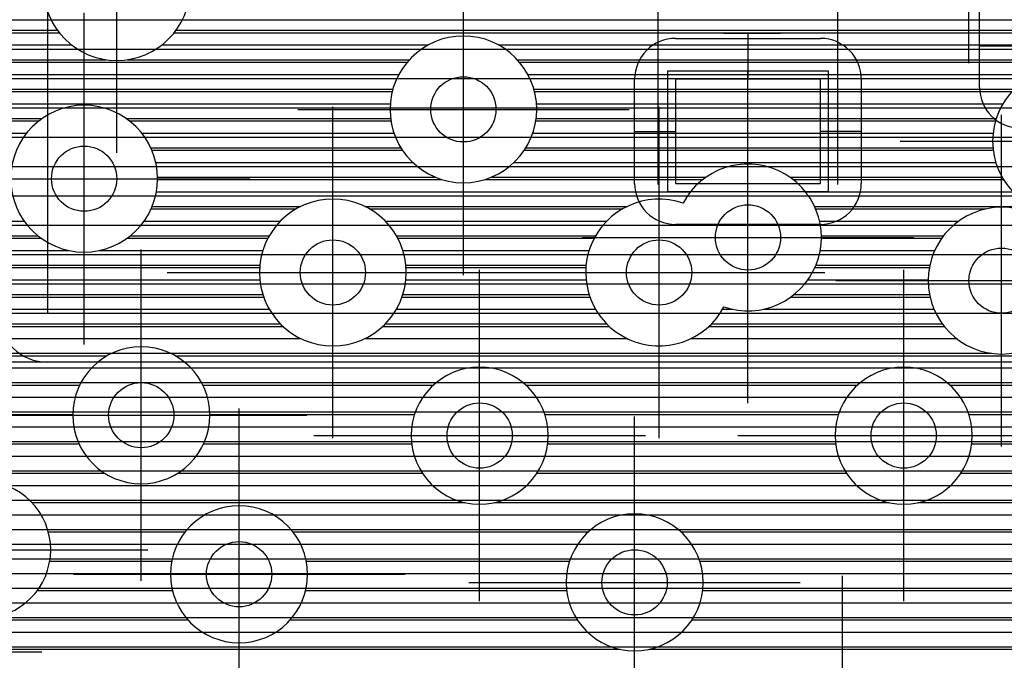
# Model space of a CAD drawing. Extents: x 25 to 291, y 23 to 136.
# Tile 45 of 147: x 70.45 to 76.49, y 32.55 to 36.47. Entities that reach past the tile are written whole.
import ezdxf

# ---------------------------------------------------------------- set-up
doc = ezdxf.new("R2010")
doc.units = 0
doc.layers.get('0').update_dxf_attribs({"linetype": 'CONTINUOUS'})
for name, color, linetype in [('copper_layer_2', 1, 'CONTINUOUS'), ('copper_layer_3', 3, 'CONTINUOUS'), ('copper_layer_bottom', 4, 'CONTINUOUS'), ('copper_layer_top', 5, 'CONTINUOUS'), ('drill_drawing', 6, 'CONTINUOUS'), ('paste_mask_top', 2, 'CONTINUOUS'), ('silkscreen_top', 1, 'CONTINUOUS'), ('solder_mask_top', 1, 'CONTINUOUS')]:
    doc.layers.add(name, color=color, linetype=linetype)

# ---------------------------------------------------------------- blocks, each defined once
blk = doc.blocks.new('D20')
blk.add_circle((0, 0), 0.2)
blk = doc.blocks.new('D484')
blk.add_lwpolyline([(0.4445, 0.32004), (-0.4445, 0.32004), (-0.4445, -0.32004), (0.4445, -0.32004)], close=True)
blk = doc.blocks.new('D570')
blk.add_lwpolyline([(0.49276, 0.3683), (-0.49276, 0.3683), (-0.49276, -0.3683), (0.49276, -0.3683)], close=True)

msp = doc.modelspace()

# ---------------------------------------------------------------- linework, layer by layer
at = {"layer": 'copper_layer_2', "color": 1}
for points in [[(82.525273, 34.891542), (82.525273, 64.550165), (67.741681, 64.550165), (67.500127, 64.308611), (67.500127, 34.675133), (82.308865, 34.675133), (82.525273, 34.891542)], [(67.500127, 36.474727), (82.525273, 36.474727)], [(67.500127, 36.294641), (82.525273, 36.294641)], [(67.500127, 36.114808), (82.525273, 36.114808)], [(67.500127, 35.934722), (82.525273, 35.934722)], [(67.500127, 35.754636), (82.525273, 35.754636)], [(67.500127, 35.574803), (82.525273, 35.574803)], [(67.500127, 35.394717), (82.525273, 35.394717)], [(67.500127, 35.21463), (82.525273, 35.21463)], [(67.500127, 35.034798), (82.525273, 35.034798)], [(67.500127, 34.854712), (82.488443, 34.854712)], [(82.308865, 34.375159), (67.500127, 34.375159)], [(33.750064, 34.339853), (86.050292, 34.339853)], [(33.750064, 34.249682), (86.050292, 34.249682)], [(33.750064, 34.159766), (86.050292, 34.159766)], [(33.750064, 34.06985), (86.050292, 34.06985)], [(33.750064, 33.97968), (86.050292, 33.97968)], [(44.122428, 33.889764), (86.050292, 33.889764)], [(44.282957, 33.799848), (86.050292, 33.799848)], [(44.393447, 33.709677), (86.050292, 33.709677)], [(44.477013, 33.619761), (86.050292, 33.619761)], [(44.541783, 33.529845), (86.050292, 33.529845)], [(44.592329, 33.439675), (86.050292, 33.439675)], [(44.630937, 33.349759), (86.050292, 33.349759)], [(44.659385, 33.259843), (86.050292, 33.259843)], [(44.678181, 33.169672), (86.050292, 33.169672)], [(44.688341, 33.079756), (86.050292, 33.079756)], [(44.689611, 32.98984), (86.050292, 32.98984)], [(44.682499, 32.89967), (86.050292, 32.89967)], [(44.666497, 32.809754), (82.615443, 32.809754)], [(44.641351, 32.719837), (82.454661, 32.719837)], [(44.606299, 32.629667), (82.381509, 32.629667)]]:
    msp.add_lwpolyline(points, dxfattribs=at)
at = {"layer": 'copper_layer_3', "color": 3}
for points in [[(71.500127, 36.675133), (71.500127, 36.675133), (71.500127, 36.675133, 1), (70.599949, 36.675133), (70.599949, 36.675133), (70.599949, 36.675133, 1), (71.500127, 36.675133), (71.500127, 36.675133)], [(71.500127, 36.675133), (71.500127, 36.675133), (71.500127, 36.675133, 1), (70.599949, 36.675133), (70.599949, 36.675133), (70.599949, 36.675133, 1), (71.500127, 36.675133), (71.500127, 36.675133)], [(73.625095, 35.92507), (73.625095, 35.92507), (73.625095, 35.92507, 1), (72.725425, 35.92507), (72.725425, 35.92507), (72.725425, 35.92507, 1), (73.625095, 35.92507), (73.625095, 35.92507)], [(73.625095, 35.92507), (73.625095, 35.92507), (73.625095, 35.92507, 1), (72.725425, 35.92507), (72.725425, 35.92507), (72.725425, 35.92507, 1), (73.625095, 35.92507), (73.625095, 35.92507)], [(77.320041, 35.729997), (77.320041, 35.729997), (77.320041, 35.729997, 1), (76.420371, 35.729997), (76.420371, 35.729997), (76.420371, 35.729997, 1), (77.320041, 35.729997), (77.320041, 35.729997)], [(77.320041, 35.729997), (77.320041, 35.729997), (77.320041, 35.729997, 1), (76.420371, 35.729997), (76.420371, 35.729997), (76.420371, 35.729997, 1), (77.320041, 35.729997), (77.320041, 35.729997)], [(71.300229, 35.500127), (71.300229, 35.500127), (71.300229, 35.500127, 1), (70.400051, 35.500127), (70.400051, 35.500127), (70.400051, 35.500127, 1), (71.300229, 35.500127), (71.300229, 35.500127)], [(71.300229, 35.500127), (71.300229, 35.500127), (71.300229, 35.500127, 1), (70.400051, 35.500127), (70.400051, 35.500127), (70.400051, 35.500127, 1), (71.300229, 35.500127), (71.300229, 35.500127)], [(74.772924, 34.714757), (74.772924, 34.714757), (74.772924, 34.714757, 2.175356), (74.522225, 35.350267), (74.522225, 35.350267)], [(72.825248, 34.92507), (72.825248, 34.92507), (72.825248, 34.92507, 1), (71.92507, 34.92507), (71.92507, 34.92507), (71.92507, 34.92507, 1), (72.825248, 34.92507), (72.825248, 34.92507)], [(72.825248, 34.92507), (72.825248, 34.92507), (72.825248, 34.92507, 1), (71.92507, 34.92507), (71.92507, 34.92507), (71.92507, 34.92507, 1), (72.825248, 34.92507), (72.825248, 34.92507)], [(74.522225, 35.350267), (74.522225, 35.350267, 2.174421), (74.772924, 34.714757), (74.772924, 34.714757)], [(76.92507, 34.875032), (76.92507, 34.875032), (76.92507, 34.875032, 1), (76.0254, 34.875032), (76.0254, 34.875032), (76.0254, 34.875032, 1), (76.92507, 34.875032), (76.92507, 34.875032)], [(76.92507, 34.875032), (76.92507, 34.875032), (76.92507, 34.875032, 1), (76.0254, 34.875032), (76.0254, 34.875032), (76.0254, 34.875032, 1), (76.92507, 34.875032), (76.92507, 34.875032)], [(71.620269, 34.050038), (71.620269, 34.050038), (71.620269, 34.050038, 1), (70.780036, 34.050038), (70.780036, 34.050038), (70.780036, 34.050038, 1), (71.620269, 34.050038), (71.620269, 34.050038)], [(71.620269, 34.050038), (71.620269, 34.050038), (71.620269, 34.050038, 1), (70.780036, 34.050038), (70.780036, 34.050038), (70.780036, 34.050038, 1), (71.620269, 34.050038), (71.620269, 34.050038)], [(73.695199, 33.92507), (73.695199, 33.92507), (73.695199, 33.92507, 1), (72.854966, 33.92507), (72.854966, 33.92507), (72.854966, 33.92507, 1), (73.695199, 33.92507), (73.695199, 33.92507)], [(73.695199, 33.92507), (73.695199, 33.92507), (73.695199, 33.92507, 1), (72.854966, 33.92507), (72.854966, 33.92507), (72.854966, 33.92507, 1), (73.695199, 33.92507), (73.695199, 33.92507)], [(76.295149, 33.92507), (76.295149, 33.92507), (76.295149, 33.92507, 1), (75.454915, 33.92507), (75.454915, 33.92507), (75.454915, 33.92507, 1), (76.295149, 33.92507), (76.295149, 33.92507)], [(76.295149, 33.92507), (76.295149, 33.92507), (76.295149, 33.92507, 1), (75.454915, 33.92507), (75.454915, 33.92507), (75.454915, 33.92507, 1), (76.295149, 33.92507), (76.295149, 33.92507)], [(70.645161, 33.225044), (70.645161, 33.225044), (70.645161, 33.225044, 1), (69.804928, 33.225044), (69.804928, 33.225044), (69.804928, 33.225044, 1), (70.645161, 33.225044), (70.645161, 33.225044)], [(70.645161, 33.225044), (70.645161, 33.225044), (70.645161, 33.225044, 1), (69.804928, 33.225044), (69.804928, 33.225044), (69.804928, 33.225044, 1), (70.645161, 33.225044), (70.645161, 33.225044)], [(72.220218, 33.075184), (72.220218, 33.075184), (72.220218, 33.075184, 1), (71.379985, 33.075184), (71.379985, 33.075184), (71.379985, 33.075184, 1), (72.220218, 33.075184), (72.220218, 33.075184)], [(72.220218, 33.075184), (72.220218, 33.075184), (72.220218, 33.075184, 1), (71.379985, 33.075184), (71.379985, 33.075184), (71.379985, 33.075184, 1), (72.220218, 33.075184), (72.220218, 33.075184)], [(74.645161, 33.025146), (74.645161, 33.025146), (74.645161, 33.025146, 1), (73.804928, 33.025146), (73.804928, 33.025146), (73.804928, 33.025146, 1), (74.645161, 33.025146), (74.645161, 33.025146)], [(74.645161, 33.025146), (74.645161, 33.025146), (74.645161, 33.025146, 1), (73.804928, 33.025146), (73.804928, 33.025146), (73.804928, 33.025146, 1), (74.645161, 33.025146), (74.645161, 33.025146)]]:
    msp.add_lwpolyline(points, format="xyb", dxfattribs=at)
for points in [[(67.314199, 36.394717), (70.698247, 36.394717)], [(71.402083, 36.394717), (81.687579, 36.394717)], [(67.305309, 36.21463), (72.830836, 36.21463)], [(73.519431, 36.21463), (81.777242, 36.21463)], [(69.383795, 36.034798), (72.738633, 36.034798)], [(73.611633, 36.034798), (76.538989, 36.034798)], [(69.550927, 35.854712), (70.573279, 35.854712)], [(71.127, 35.854712), (72.730759, 35.854712)], [(73.619507, 35.854712), (76.437643, 35.854712)], [(71.264923, 35.674625), (72.801118, 35.674625)], [(73.549149, 35.674625), (76.423673, 35.674625)], [(71.300229, 35.494793), (73.043434, 35.494793)], [(73.306833, 35.494793), (74.643129, 35.494793)], [(75.197104, 35.494793), (76.486665, 35.494793)], [(71.260097, 35.314707), (72.150114, 35.314707)], [(72.600203, 35.314707), (74.150114, 35.314707)], [(75.334773, 35.314707), (76.379223, 35.314707)], [(64.580137, 35.13462), (70.587503, 35.13462)], [(71.112776, 35.13462), (71.976886, 35.13462)], [(72.773432, 35.13462), (73.976886, 35.13462)], [(75.370079, 35.13462), (76.107696, 35.13462)], [(64.662433, 34.954788), (71.926086, 34.954788)], [(72.824232, 34.954788), (73.926086, 34.954788)], [(75.330201, 34.954788), (76.032258, 34.954788)], [(64.657861, 34.774702), (71.950978, 34.774702)], [(72.79934, 34.774702), (73.950978, 34.774702)], [(75.18288, 34.774702), (76.036576, 34.774702)], [(66.372619, 34.594615), (72.069596, 34.594615)], [(72.680721, 34.594615), (74.069596, 34.594615)], [(74.680721, 34.594615), (76.12319, 34.594615)], [(66.496317, 34.414783), (70.991872, 34.414783)], [(71.408433, 34.414783), (85.975108, 34.414783)], [(66.518161, 34.234696), (70.822962, 34.234696)], [(71.577343, 34.234696), (72.991364, 34.234696)], [(73.558801, 34.234696), (75.591313, 34.234696)], [(76.159004, 34.234696), (81.070104, 34.234696)], [(66.457709, 34.05461), (70.780036, 34.05461)], [(71.620015, 34.05461), (72.87554, 34.05461)], [(73.674625, 34.05461), (75.475743, 34.05461)], [(76.274575, 34.05461), (78.12065, 34.05461)], [(68.540005, 33.874778), (70.81839, 33.874778)], [(71.581915, 33.874778), (72.858268, 33.874778)], [(73.692151, 33.874778), (75.458217, 33.874778)], [(76.292101, 33.874778), (77.930658, 33.874778)], [(68.722377, 33.694691), (70.976124, 33.694691)], [(71.424181, 33.694691), (72.924054, 33.694691)], [(73.626365, 33.694691), (75.524003, 33.694691)], [(76.226314, 33.694691), (77.88062, 33.694691)], [(70.529337, 33.514859), (73.18542, 33.514859)], [(73.364745, 33.514859), (75.785624, 33.514859)], [(75.964694, 33.514859), (77.911862, 33.514859)], [(70.630683, 33.334773), (71.469901, 33.334773)], [(72.130302, 33.334773), (73.941326, 33.334773)], [(74.509017, 33.334773), (76.758192, 33.334773)], [(70.639319, 33.154686), (71.387859, 33.154686)], [(72.212598, 33.154686), (73.825756, 33.154686)], [(74.624587, 33.154686), (76.595631, 33.154686)], [(70.562357, 32.974854), (71.392177, 32.974854)], [(72.208026, 32.974854), (73.80823, 32.974854)], [(74.642113, 32.974854), (76.555245, 32.974854)], [(69.947422, 32.794768), (71.487427, 32.794768)], [(72.112776, 32.794768), (73.874016, 32.794768)], [(74.576327, 32.794768), (76.595885, 32.794768)], [(69.99492, 32.614681), (74.135636, 32.614681)], [(74.314707, 32.614681), (76.759462, 32.614681)]]:
    msp.add_lwpolyline(points, dxfattribs=at)
at = {"layer": 'copper_layer_bottom', "color": 4}
for points in [[(71.500127, 36.675133), (71.500127, 36.675133), (71.500127, 36.675133, 1), (70.599949, 36.675133), (70.599949, 36.675133), (70.599949, 36.675133, 1), (71.500127, 36.675133), (71.500127, 36.675133)], [(71.500127, 36.675133), (71.500127, 36.675133), (71.500127, 36.675133, 1), (70.599949, 36.675133), (70.599949, 36.675133), (70.599949, 36.675133, 1), (71.500127, 36.675133), (71.500127, 36.675133)], [(73.625095, 35.92507), (73.625095, 35.92507), (73.625095, 35.92507, 1), (72.725425, 35.92507), (72.725425, 35.92507), (72.725425, 35.92507, 1), (73.625095, 35.92507), (73.625095, 35.92507)], [(73.625095, 35.92507), (73.625095, 35.92507), (73.625095, 35.92507, 1), (72.725425, 35.92507), (72.725425, 35.92507), (72.725425, 35.92507, 1), (73.625095, 35.92507), (73.625095, 35.92507)], [(77.320041, 35.729997), (77.320041, 35.729997), (77.320041, 35.729997, 1), (76.420371, 35.729997), (76.420371, 35.729997), (76.420371, 35.729997, 1), (77.320041, 35.729997), (77.320041, 35.729997)], [(77.320041, 35.729997), (77.320041, 35.729997), (77.320041, 35.729997, 1), (76.420371, 35.729997), (76.420371, 35.729997), (76.420371, 35.729997, 1), (77.320041, 35.729997), (77.320041, 35.729997)], [(71.300229, 35.500127), (71.300229, 35.500127), (71.300229, 35.500127, 1), (70.400051, 35.500127), (70.400051, 35.500127), (70.400051, 35.500127, 1), (71.300229, 35.500127), (71.300229, 35.500127)], [(71.300229, 35.500127), (71.300229, 35.500127), (71.300229, 35.500127, 1), (70.400051, 35.500127), (70.400051, 35.500127), (70.400051, 35.500127, 1), (71.300229, 35.500127), (71.300229, 35.500127)], [(74.772924, 34.714757), (74.772924, 34.714757), (74.772924, 34.714757, 2.175356), (74.522225, 35.350267), (74.522225, 35.350267)], [(72.825248, 34.92507), (72.825248, 34.92507), (72.825248, 34.92507, 1), (71.92507, 34.92507), (71.92507, 34.92507), (71.92507, 34.92507, 1), (72.825248, 34.92507), (72.825248, 34.92507)], [(72.825248, 34.92507), (72.825248, 34.92507), (72.825248, 34.92507, 1), (71.92507, 34.92507), (71.92507, 34.92507), (71.92507, 34.92507, 1), (72.825248, 34.92507), (72.825248, 34.92507)], [(74.522225, 35.350267), (74.522225, 35.350267, 2.174421), (74.772924, 34.714757), (74.772924, 34.714757)], [(76.92507, 34.875032), (76.92507, 34.875032), (76.92507, 34.875032, 1), (76.0254, 34.875032), (76.0254, 34.875032), (76.0254, 34.875032, 1), (76.92507, 34.875032), (76.92507, 34.875032)], [(76.92507, 34.875032), (76.92507, 34.875032), (76.92507, 34.875032, 1), (76.0254, 34.875032), (76.0254, 34.875032), (76.0254, 34.875032, 1), (76.92507, 34.875032), (76.92507, 34.875032)]]:
    msp.add_lwpolyline(points, format="xyb", dxfattribs=at)
for points in [[(64.891034, 36.409703), (70.686563, 36.409703)], [(71.413513, 36.409703), (81.684277, 36.409703)], [(64.862332, 36.319787), (70.77394, 36.319787)], [(71.326391, 36.319787), (72.958852, 36.319787)], [(73.391415, 36.319787), (81.712979, 36.319787)], [(64.810008, 36.229616), (70.985522, 36.229616)], [(71.114808, 36.229616), (72.844044, 36.229616)], [(73.506223, 36.229616), (81.765304, 36.229616)], [(64.719583, 36.1397), (72.779528, 36.1397)], [(73.570739, 36.1397), (76.684023, 36.1397)], [(69.356871, 36.049784), (72.742697, 36.049784)], [(73.607569, 36.049784), (76.553467, 36.049784)], [(69.476759, 35.959614), (72.726441, 35.959614)], [(73.623825, 35.959614), (76.483109, 35.959614)], [(69.542799, 35.869698), (70.593599, 35.869698)], [(71.10668, 35.869698), (72.728473, 35.869698)], [(73.621793, 35.869698), (76.442469, 35.869698)], [(69.581153, 35.779782), (70.497587, 35.779782)], [(71.202692, 35.779782), (72.749301, 35.779782)], [(73.600965, 35.779782), (76.422911, 35.779782)], [(71.258319, 35.689611), (72.791466, 35.689611)], [(73.558801, 35.689611), (76.421895, 35.689611)], [(71.289053, 35.599695), (72.864364, 35.599695)], [(73.486157, 35.599695), (76.439421, 35.599695)], [(71.299975, 35.509779), (73.002032, 35.509779)], [(73.348235, 35.509779), (74.663449, 35.509779)], [(75.176784, 35.509779), (76.477775, 35.509779)], [(71.292863, 35.419863), (74.567691, 35.419863)], [(75.272797, 35.419863), (76.544323, 35.419863)], [(71.266701, 35.329693), (72.178308, 35.329693)], [(72.572009, 35.329693), (74.178308, 35.329693)], [(75.328169, 35.329693), (76.664719, 35.329693)], [(69.334773, 35.239776), (70.483109, 35.239776)], [(71.21717, 35.239776), (72.05334, 35.239776)], [(72.696723, 35.239776), (74.05334, 35.239776)], [(75.358903, 35.239776), (76.211582, 35.239776)], [(47.820422, 35.14986), (70.567691, 35.14986)], [(71.132588, 35.14986), (71.985268, 35.14986)], [(72.76505, 35.14986), (73.985268, 35.14986)], [(75.370079, 35.14986), (76.118618, 35.14986)], [(47.910338, 35.05969), (70.75743, 35.05969)], [(70.94285, 35.05969), (71.945644, 35.05969)], [(72.80442, 35.05969), (73.945644, 35.05969)], [(75.362967, 35.05969), (76.06477, 35.05969)], [(48.000508, 34.969774), (71.927356, 34.969774)], [(72.822962, 34.969774), (73.927356, 34.969774)], [(75.336551, 34.969774), (76.035306, 34.969774)], [(48.090424, 34.879858), (71.927356, 34.879858)], [(72.822962, 34.879858), (73.927356, 34.879858)], [(75.287275, 34.879858), (76.025146, 34.879858)], [(48.18034, 34.789688), (71.945898, 34.789688)], [(72.80442, 34.789688), (73.945898, 34.789688)], [(75.202692, 34.789688), (76.033274, 34.789688)], [(48.270511, 34.699771), (71.985522, 34.699771)], [(72.764796, 34.699771), (73.985522, 34.699771)], [(74.764796, 34.699771), (74.82728, 34.699771)], [(75.012954, 34.699771), (76.060706, 34.699771)], [(48.360427, 34.609855), (72.054102, 34.609855)], [(72.696215, 34.609855), (74.054102, 34.609855)], [(74.696215, 34.609855), (76.11176, 34.609855)], [(48.450343, 34.519685), (72.179578, 34.519685)], [(72.570739, 34.519685), (74.179578, 34.519685)], [(74.570739, 34.519685), (76.199136, 34.519685)], [(48.540513, 34.429769), (76.410465, 34.429769)], [(48.630429, 34.339853), (82.410211, 34.339853)], [(48.720345, 34.249682), (82.410211, 34.249682)], [(48.810516, 34.159766), (82.410211, 34.159766)], [(65.423165, 34.06985), (82.410211, 34.06985)], [(65.515367, 33.97968), (82.410211, 33.97968)], [(65.605537, 33.889764), (82.410211, 33.889764)], [(65.695453, 33.799848), (82.410211, 33.799848)], [(65.78537, 33.709677), (82.410211, 33.709677)], [(65.87554, 33.619761), (82.410211, 33.619761)], [(65.965456, 33.529845), (82.410211, 33.529845)], [(66.055372, 33.439675), (82.410211, 33.439675)], [(66.145542, 33.349759), (82.410211, 33.349759)], [(66.235458, 33.259843), (82.410211, 33.259843)], [(66.325375, 33.169672), (82.410211, 33.169672)], [(66.415545, 33.079756), (82.410211, 33.079756)], [(66.505461, 32.98984), (82.410211, 32.98984)], [(66.595377, 32.89967), (82.410211, 32.89967)], [(66.685547, 32.809754), (82.410211, 32.809754)], [(66.775464, 32.719837), (82.385065, 32.719837)], [(66.86538, 32.629667), (82.324359, 32.629667)]]:
    msp.add_lwpolyline(points, dxfattribs=at)
at = {"layer": 'copper_layer_top', "color": 5}
for points in [[(82.525273, 34.891542), (82.525273, 62.675133), (79.600203, 62.675133), (79.600203, 64.550165), (67.741681, 64.550165), (67.500127, 64.308611), (67.500127, 36.625095), (70.625095, 36.625095), (70.625095, 34.675133), (82.308865, 34.675133), (82.525273, 34.891542)], [(76.340107, 36.060198), (76.340107, 36.569977)], [(70.625095, 36.474727), (76.340107, 36.474727)], [(74.475235, 36.360173), (75.365253, 36.360173)], [(74.920244, 36.360173), (74.920244, 36.109982)], [(70.625095, 36.294641), (74.306579, 36.294641)], [(75.533655, 36.294641), (76.340107, 36.294641)], [(76.340107, 36.314961), (76.590043, 36.314961)], [(70.625095, 36.114808), (74.225298, 36.114808)], [(74.225044, 35.470155), (74.225044, 36.109982)], [(75.615189, 36.114808), (76.340107, 36.114808)], [(75.615189, 36.109982), (75.615189, 35.470155)], [(70.625095, 35.934722), (74.225044, 35.934722)], [(75.615189, 35.934722), (76.373889, 35.934722)], [(70.625095, 35.754636), (74.225044, 35.754636)], [(74.225044, 35.790196), (74.475235, 35.790196)], [(74.920244, 35.139954), (74.920244, 35.790196)], [(75.615189, 35.790196), (75.365253, 35.790196)], [(75.615189, 35.754636), (82.525273, 35.754636)], [(70.625095, 35.574803), (74.225044, 35.574803)], [(75.615189, 35.574803), (82.525273, 35.574803)], [(74.920244, 35.219964), (74.920244, 35.470155)], [(70.625095, 35.394717), (74.236728, 35.394717)], [(75.603505, 35.394717), (82.525273, 35.394717)], [(70.625095, 35.21463), (82.525273, 35.21463)], [(75.365253, 35.219964), (74.475235, 35.219964)], [(70.625095, 35.034798), (82.525273, 35.034798)], [(70.625095, 34.854712), (82.488443, 34.854712)], [(82.308865, 34.375159), (70.625095, 34.375159)], [(65.801118, 34.339853), (86.050292, 34.339853)], [(65.711201, 34.249682), (86.050292, 34.249682)], [(65.621285, 34.159766), (86.050292, 34.159766)], [(65.531115, 34.06985), (86.050292, 34.06985)], [(69.653543, 33.97968), (86.050292, 33.97968)], [(69.750318, 33.889764), (86.050292, 33.889764)], [(69.76505, 33.799848), (86.050292, 33.799848)], [(69.76505, 33.709677), (86.050292, 33.709677)], [(69.76505, 33.619761), (86.050292, 33.619761)], [(69.76505, 33.529845), (86.050292, 33.529845)], [(69.76505, 33.439675), (86.050292, 33.439675)], [(69.76505, 33.349759), (86.050292, 33.349759)], [(69.76505, 33.259843), (86.050292, 33.259843)], [(69.764796, 33.169672), (86.050292, 33.169672)], [(69.732283, 33.079756), (86.050292, 33.079756)], [(53.695199, 32.98984), (86.050292, 32.98984)], [(53.695199, 32.89967), (86.050292, 32.89967)], [(53.695199, 32.809754), (82.491745, 32.809754)], [(53.695199, 32.719837), (82.385065, 32.719837)], [(62.1905, 32.629667), (79.954788, 32.629667)]]:
    msp.add_lwpolyline(points, dxfattribs=at)
for points in [[(74.475235, 36.360173), (74.475235, 36.360173), (74.475235, 36.360173, 0.414214), (74.225044, 36.109982), (74.225044, 36.109982)], [(75.615189, 36.109982), (75.615189, 36.109982), (75.615189, 36.109982, 0.413495), (75.365253, 36.360173), (75.365253, 36.360173)], [(76.340107, 36.060198), (76.340107, 36.060198), (76.340107, 36.060198, 0.413495), (76.590043, 35.810008), (76.590043, 35.810008)], [(74.225044, 35.470155), (74.225044, 35.470155), (74.225044, 35.470155, 0.414214), (74.475235, 35.219964), (74.475235, 35.219964)], [(75.365253, 35.219964), (75.365253, 35.219964), (75.365253, 35.219964, 0.414932), (75.615189, 35.470155), (75.615189, 35.470155)], [(70.325121, 34.675133), (70.325121, 34.675133), (70.325121, 34.675133, 0.414214), (70.625095, 34.375159), (70.625095, 34.375159)]]:
    msp.add_lwpolyline(points, format="xyb", dxfattribs=at)
at = {"layer": 'drill_drawing', "color": 6}
for points in [[(76.275083, 36.209042), (76.275083, 38.241046)], [(71.050038, 35.659131), (71.050038, 37.691135)], [(73.17526, 34.909068), (73.17526, 36.941072)], [(70.85014, 34.484125), (70.85014, 36.516129)], [(74.920244, 34.123952), (74.920244, 36.155956)], [(72.159258, 35.92507), (74.191262, 35.92507)], [(72.375159, 33.909068), (72.375159, 35.941072)], [(74.375159, 33.909068), (74.375159, 35.941072)], [(76.475235, 33.85903), (76.475235, 35.891034)], [(75.854204, 35.729997), (77.886208, 35.729997)], [(69.834138, 35.500127), (71.866142, 35.500127)], [(73.904242, 35.139954), (75.936246, 35.139954)], [(71.200152, 33.034036), (71.200152, 35.06604)], [(71.359157, 34.92507), (73.391161, 34.92507)], [(73.275083, 32.909068), (73.275083, 34.941072)], [(73.359157, 34.92507), (75.391161, 34.92507)], [(75.875032, 32.909068), (75.875032, 34.941072)], [(75.459233, 34.875032), (77.491237, 34.875032)], [(70.18415, 34.050038), (72.216154, 34.050038)], [(71.800102, 32.059182), (71.800102, 34.091186)], [(74.225044, 32.009144), (74.225044, 34.041148)], [(72.259081, 33.92507), (74.291085, 33.92507)], [(74.85903, 33.92507), (76.891034, 33.92507)], [(69.209042, 33.225044), (71.241046, 33.225044)], [(70.7841, 33.075184), (72.816104, 33.075184)], [(73.209042, 33.025146), (75.241046, 33.025146)], [(75.500127, 31.034036), (75.500127, 33.06604)], [(75.959106, 32.975108), (77.99111, 32.975108)], [(68.559055, 32.599949), (70.591059, 32.599949)]]:
    msp.add_lwpolyline(points, dxfattribs=at)
at = {"layer": 'silkscreen_top', "color": 1}
for points in [[(74.370079, 35.465075), (74.370079, 37.540005)], [(75.470155, 35.465075), (75.470155, 37.515113)], [(75.120142, 36.390145), (74.77013, 36.390145)], [(74.920244, 36.390145), (74.920244, 36.290069)]]:
    msp.add_lwpolyline(points, dxfattribs=at)

# ---------------------------------------------------------------- block references
at = {"layer": 'copper_layer_2'}
for p in [(73.17526, 35.92507), (70.85014, 35.500127), (74.920244, 35.139954), (72.375159, 34.92507), (74.375159, 34.92507), (76.475235, 34.875032), (71.200152, 34.050038), (73.275083, 33.92507), (75.875032, 33.92507), (71.800102, 33.075184), (74.225044, 33.025146)]:
    msp.add_blockref('D20', p, dxfattribs=at)
at = {"layer": 'copper_layer_bottom'}
for p in [(73.17526, 35.92507), (70.85014, 35.500127), (74.920244, 35.139954), (72.375159, 34.92507), (74.375159, 34.92507), (76.475235, 34.875032), (71.200152, 34.050038), (73.275083, 33.92507), (75.875032, 33.92507), (71.800102, 33.075184), (74.225044, 33.025146)]:
    msp.add_blockref('D20', p, dxfattribs=at)
at = {"layer": 'copper_layer_top'}
for name, p in [('D20', (73.17526, 35.92507)), ('D484', (74.920244, 35.790196)), ('D20', (70.85014, 35.500127)), ('D20', (74.920244, 35.139954)), ('D20', (72.375159, 34.92507)), ('D20', (74.375159, 34.92507)), ('D20', (76.475235, 34.875032)), ('D20', (71.200152, 34.050038)), ('D20', (73.275083, 33.92507)), ('D20', (75.875032, 33.92507)), ('D20', (71.800102, 33.075184)), ('D20', (74.225044, 33.025146))]:
    msp.add_blockref(name, p, dxfattribs=at)
at = {"layer": 'paste_mask_top'}
msp.add_blockref('D484', (74.920244, 35.790196), dxfattribs=at)
at = {"layer": 'solder_mask_top'}
msp.add_blockref('D570', (74.920244, 35.790196), dxfattribs=at)

doc.saveas('drawing.dxf')
